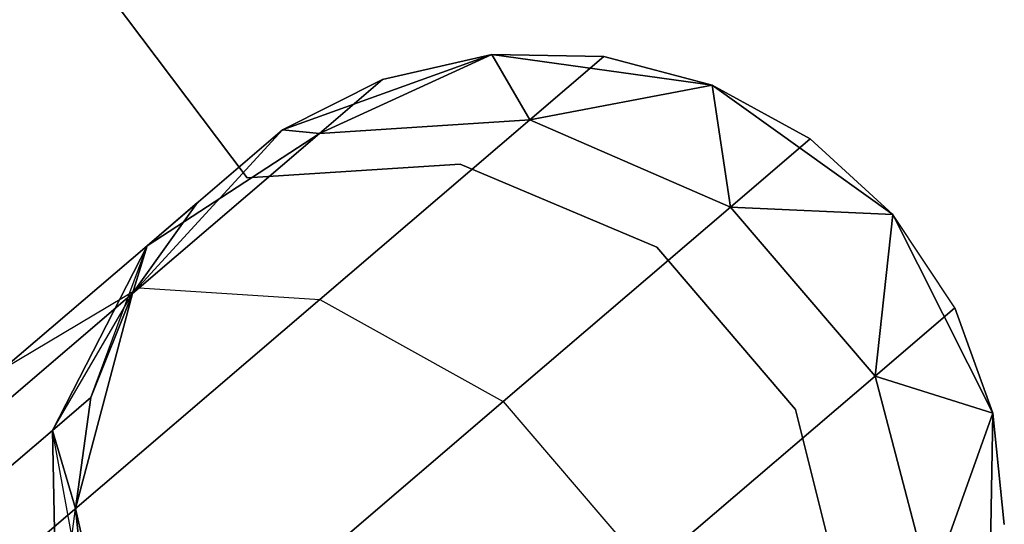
# Model space of a CAD drawing. Extents: x -91 to 91, y -91 to 262.
# Tile 21 of 256: x -47.04 to -44.92, y -39.34 to -38.25. Entities that reach past the tile are written whole.
import ezdxf

# ---------------------------------------------------------------- set-up
doc = ezdxf.new("R2010")
doc.units = 0
doc.header["$LTSCALE"] = 25.4
doc.layers.get('0').update_dxf_attribs({"linetype": 'CONTINUOUS'})

# ---------------------------------------------------------------- blocks, each defined once
blk = doc.blocks.new('ETE0_STL_1')
at = {"color": 0}
for p, q in [((-46.5506, -38.5903, 164.5076), (-49.9295, -34.1059, 164.5076)), ((-49.9295, -34.1059, 162.5076), (-46.5506, -38.5903, 162.5076)), ((-49.9295, -34.1059, 162.5076), (-46.5506, -38.5903, 162.5076)), ((-46.5506, -38.5903, 164.5076), (-49.9295, -34.1059, 164.5076)), ((-46.0237, -38.3249, 327.5076), (-46.4741, -38.4869, 327.5076)), ((-46.4741, -38.4869, 163.5076), (-46.0237, -38.3249, 163.5076)), ((-46.0237, -38.3249, 327.5076), (-46.4741, -38.4869, 327.5076)), ((-46.4741, -38.4869, 163.5076), (-46.0237, -38.3249, 163.5076)), ((-46.0237, -38.3249, 322.0076), (-46.3949, -38.4951, 321.1065)), ((-46.0237, -38.3249, 322.0076), (-46.3949, -38.4951, 321.1065)), ((-46.3949, -38.4951, 168.9087), (-46.0237, -38.3249, 168.0076)), ((-46.3949, -38.4951, 168.9087), (-46.0237, -38.3249, 168.0076)), ((-46.0237, -38.3249, 322.0076), (-46.2587, -38.3786, 322.0076)), ((-46.2587, -38.3786, 322.0076), (-46.0237, -38.3249, 327.5076)), ((-46.2587, -38.3786, 322.0076), (-46.0237, -38.3249, 327.5076)), ((-46.0237, -38.3249, 322.0076), (-46.2587, -38.3786, 322.0076)), ((-46.0237, -38.3249, 168.0076), (-46.2587, -38.3786, 168.0076)), ((-46.2587, -38.3786, 168.0076), (-46.0237, -38.3249, 163.5076)), ((-46.2587, -38.3786, 168.0076), (-46.0237, -38.3249, 163.5076)), ((-46.0237, -38.3249, 168.0076), (-46.2587, -38.3786, 168.0076)), ((-45.5496, -38.3907, 327.5076), (-46.0237, -38.3249, 327.5076)), ((-46.0237, -38.3249, 163.5076), (-45.5496, -38.3907, 163.5076)), ((-45.7827, -38.329, 322.0076), (-46.0237, -38.3249, 327.5076)), ((-45.5496, -38.3907, 327.5076), (-46.0237, -38.3249, 327.5076)), ((-45.7827, -38.329, 322.0076), (-46.0237, -38.3249, 322.0076)), ((-46.0237, -38.3249, 322.0076), (-46.0237, -38.3249, 327.5076)), ((-45.7827, -38.329, 322.0076), (-46.0237, -38.3249, 327.5076)), ((-46.0237, -38.3249, 322.0076), (-46.0237, -38.3249, 327.5076)), ((-46.0237, -38.3249, 322.0076), (-45.9416, -38.4651, 320.9558)), ((-45.7827, -38.329, 322.0076), (-46.0237, -38.3249, 322.0076)), ((-46.0237, -38.3249, 322.0076), (-45.9416, -38.4651, 320.9558)), ((-45.9416, -38.4651, 169.0594), (-46.0237, -38.3249, 168.0076)), ((-45.9416, -38.4651, 169.0594), (-46.0237, -38.3249, 168.0076)), ((-45.7827, -38.329, 168.0076), (-46.0237, -38.3249, 168.0076)), ((-46.0237, -38.3249, 163.5076), (-45.7827, -38.329, 168.0076)), ((-46.0237, -38.3249, 163.5076), (-45.5496, -38.3907, 163.5076)), ((-46.0237, -38.3249, 168.0076), (-46.0237, -38.3249, 163.5076)), ((-46.0237, -38.3249, 168.0076), (-46.0237, -38.3249, 163.5076)), ((-45.7827, -38.329, 168.0076), (-46.0237, -38.3249, 168.0076)), ((-46.0237, -38.3249, 163.5076), (-45.7827, -38.329, 168.0076)), ((-45.7827, -38.329, 322.0076), (-45.9416, -38.4651, 320.9558)), ((-45.7827, -38.329, 322.0076), (-45.9416, -38.4651, 320.9558)), ((-45.9416, -38.4651, 169.0594), (-45.7827, -38.329, 168.0076)), ((-45.9416, -38.4651, 169.0594), (-45.7827, -38.329, 168.0076)), ((-45.5496, -38.3907, 322.0076), (-45.7827, -38.329, 322.0076)), ((-45.7827, -38.329, 322.0076), (-45.5496, -38.3907, 327.5076)), ((-45.7827, -38.329, 322.0076), (-45.5496, -38.3907, 327.5076)), ((-45.5496, -38.3907, 322.0076), (-45.7827, -38.329, 322.0076)), ((-45.5496, -38.3907, 168.0076), (-45.7827, -38.329, 168.0076)), ((-45.7827, -38.329, 168.0076), (-45.5496, -38.3907, 163.5076)), ((-45.7827, -38.329, 168.0076), (-45.5496, -38.3907, 163.5076)), ((-45.5496, -38.3907, 168.0076), (-45.7827, -38.329, 168.0076)), ((-46.2587, -38.3786, 322.0076), (-46.4741, -38.4869, 327.5076)), ((-46.2587, -38.3786, 322.0076), (-46.4741, -38.4869, 322.0076)), ((-46.2587, -38.3786, 322.0076), (-46.4741, -38.4869, 327.5076)), ((-46.2587, -38.3786, 322.0076), (-46.4741, -38.4869, 322.0076)), ((-46.2587, -38.3786, 168.0076), (-46.4741, -38.4869, 168.0076)), ((-46.4741, -38.4869, 163.5076), (-46.2587, -38.3786, 168.0076)), ((-46.2587, -38.3786, 168.0076), (-46.4741, -38.4869, 168.0076)), ((-46.4741, -38.4869, 163.5076), (-46.2587, -38.3786, 168.0076)), ((-46.2587, -38.3786, 322.0076), (-46.3949, -38.4951, 321.1065)), ((-46.2587, -38.3786, 322.0076), (-46.3949, -38.4951, 321.1065)), ((-46.3949, -38.4951, 168.9087), (-46.2587, -38.3786, 168.0076)), ((-46.3949, -38.4951, 168.9087), (-46.2587, -38.3786, 168.0076)), ((-45.5496, -38.3907, 322.0076), (-45.9416, -38.4651, 320.9558)), ((-45.5496, -38.3907, 322.0076), (-45.9416, -38.4651, 320.9558)), ((-45.9416, -38.4651, 169.0594), (-45.5496, -38.3907, 168.0076)), ((-45.9416, -38.4651, 169.0594), (-45.5496, -38.3907, 168.0076)), ((-45.1604, -38.6693, 327.5076), (-45.5496, -38.3907, 327.5076)), ((-45.5496, -38.3907, 163.5076), (-45.1604, -38.6693, 163.5076)), ((-45.1604, -38.6693, 327.5076), (-45.5496, -38.3907, 327.5076)), ((-45.3381, -38.5064, 322.0076), (-45.5496, -38.3907, 327.5076)), ((-45.3381, -38.5064, 322.0076), (-45.5496, -38.3907, 322.0076)), ((-45.5496, -38.3907, 322.0076), (-45.5496, -38.3907, 327.5076)), ((-45.3381, -38.5064, 322.0076), (-45.5496, -38.3907, 327.5076)), ((-45.5496, -38.3907, 322.0076), (-45.5496, -38.3907, 327.5076)), ((-45.5496, -38.3907, 322.0076), (-45.5099, -38.6534, 320.8707)), ((-45.3381, -38.5064, 322.0076), (-45.5496, -38.3907, 322.0076)), ((-45.5496, -38.3907, 322.0076), (-45.5099, -38.6534, 320.8707)), ((-45.5099, -38.6534, 169.1445), (-45.5496, -38.3907, 168.0076)), ((-45.5099, -38.6534, 169.1445), (-45.5496, -38.3907, 168.0076)), ((-45.3381, -38.5064, 168.0076), (-45.5496, -38.3907, 168.0076)), ((-45.5496, -38.3907, 163.5076), (-45.1604, -38.6693, 163.5076)), ((-45.5496, -38.3907, 163.5076), (-45.3381, -38.5064, 168.0076)), ((-45.5496, -38.3907, 168.0076), (-45.5496, -38.3907, 163.5076)), ((-45.5496, -38.3907, 168.0076), (-45.5496, -38.3907, 163.5076)), ((-45.3381, -38.5064, 168.0076), (-45.5496, -38.3907, 168.0076)), ((-45.5496, -38.3907, 163.5076), (-45.3381, -38.5064, 168.0076)), ((-45.9416, -38.4651, 320.9558), (-46.3949, -38.4951, 321.1065)), ((-45.9416, -38.4651, 320.9558), (-46.3949, -38.4951, 321.1065)), ((-46.3949, -38.4951, 168.9087), (-45.9416, -38.4651, 169.0594)), ((-46.3949, -38.4951, 168.9087), (-45.9416, -38.4651, 169.0594)), ((-45.9416, -38.4651, 320.9558), (-46.3943, -38.8525, 320.0641)), ((-45.9416, -38.4651, 320.9558), (-46.3943, -38.8525, 320.0641)), ((-46.3943, -38.8525, 169.9511), (-45.9416, -38.4651, 169.0594)), ((-46.3943, -38.8525, 169.9511), (-45.9416, -38.4651, 169.0594)), ((-45.5099, -38.6534, 320.8707), (-45.9416, -38.4651, 320.9558)), ((-45.5099, -38.6534, 320.8707), (-45.9416, -38.4651, 320.9558)), ((-45.9416, -38.4651, 169.0594), (-45.5099, -38.6534, 169.1445)), ((-45.9416, -38.4651, 169.0594), (-45.5099, -38.6534, 169.1445)), ((-46.4741, -38.4869, 327.5076), (-46.7976, -38.8397, 327.5076)), ((-46.7976, -38.8397, 163.5076), (-46.4741, -38.4869, 163.5076)), ((-46.4741, -38.4869, 327.5076), (-46.7976, -38.8397, 327.5076)), ((-46.7976, -38.8397, 163.5076), (-46.4741, -38.4869, 163.5076)), ((-46.3949, -38.4951, 321.1065), (-46.7827, -38.827, 320.3427)), ((-46.3949, -38.4951, 321.1065), (-46.7827, -38.827, 320.3427)), ((-46.7827, -38.827, 169.6726), (-46.3949, -38.4951, 168.9087)), ((-46.7827, -38.827, 169.6726), (-46.3949, -38.4951, 168.9087)), ((-46.4741, -38.4869, 322.0076), (-46.7659, -38.7367, 321.2884)), ((-46.4741, -38.4869, 322.0076), (-46.7659, -38.7367, 321.2884)), ((-46.7659, -38.7367, 168.7269), (-46.4741, -38.4869, 168.0076)), ((-46.7659, -38.7367, 168.7269), (-46.4741, -38.4869, 168.0076)), ((-46.3949, -38.4951, 321.1065), (-46.7659, -38.7367, 321.2884)), ((-46.3949, -38.4951, 321.1065), (-46.7659, -38.7367, 321.2884)), ((-46.7659, -38.7367, 168.7269), (-46.3949, -38.4951, 168.9087)), ((-46.7659, -38.7367, 168.7269), (-46.3949, -38.4951, 168.9087)), ((-46.6572, -38.6437, 322.0076), (-46.4741, -38.4869, 327.5076)), ((-46.6572, -38.6437, 322.0076), (-46.4741, -38.4869, 327.5076)), ((-46.6572, -38.6437, 168.0076), (-46.4741, -38.4869, 163.5076)), ((-46.6572, -38.6437, 168.0076), (-46.4741, -38.4869, 163.5076)), ((-46.4741, -38.4869, 322.0076), (-46.4741, -38.4869, 327.5076)), ((-46.4741, -38.4869, 322.0076), (-46.4741, -38.4869, 327.5076)), ((-46.4741, -38.4869, 322.0076), (-46.3949, -38.4951, 321.1065)), ((-46.4741, -38.4869, 322.0076), (-46.3949, -38.4951, 321.1065)), ((-46.4741, -38.4869, 168.0076), (-46.4741, -38.4869, 163.5076)), ((-46.3949, -38.4951, 168.9087), (-46.4741, -38.4869, 168.0076)), ((-46.3949, -38.4951, 168.9087), (-46.4741, -38.4869, 168.0076)), ((-46.4741, -38.4869, 168.0076), (-46.4741, -38.4869, 163.5076)), ((-45.3381, -38.5064, 322.0076), (-45.5099, -38.6534, 320.8707)), ((-45.3381, -38.5064, 322.0076), (-45.5099, -38.6534, 320.8707)), ((-45.5099, -38.6534, 169.1445), (-45.3381, -38.5064, 168.0076)), ((-45.5099, -38.6534, 169.1445), (-45.3381, -38.5064, 168.0076)), ((-45.1604, -38.6693, 327.5076), (-45.3381, -38.5064, 322.0076)), ((-45.1604, -38.6693, 322.0076), (-45.3381, -38.5064, 322.0076)), ((-45.1604, -38.6693, 327.5076), (-45.3381, -38.5064, 322.0076)), ((-45.1604, -38.6693, 322.0076), (-45.3381, -38.5064, 322.0076)), ((-45.1604, -38.6693, 168.0076), (-45.3381, -38.5064, 168.0076)), ((-45.3381, -38.5064, 168.0076), (-45.1604, -38.6693, 163.5076)), ((-45.1604, -38.6693, 168.0076), (-45.3381, -38.5064, 168.0076)), ((-45.3381, -38.5064, 168.0076), (-45.1604, -38.6693, 163.5076)), ((-46.0918, -38.5608, 164.5076), (-46.5506, -38.5903, 164.5076)), ((-46.5506, -38.5903, 162.5076), (-46.0918, -38.5608, 162.5076)), ((-46.5506, -38.5903, 162.5076), (-46.0918, -38.5608, 162.5076)), ((-46.0918, -38.5608, 164.5076), (-46.5506, -38.5903, 164.5076)), ((-45.6684, -38.7397, 164.5076), (-46.0918, -38.5608, 164.5076)), ((-46.0918, -38.5608, 164.5076), (-46.0918, -38.5608, 162.5076)), ((-46.0918, -38.5608, 162.5076), (-45.6684, -38.7397, 162.5076)), ((-46.0918, -38.5608, 164.5076), (-46.0918, -38.5608, 162.5076)), ((-46.0918, -38.5608, 162.5076), (-45.6684, -38.7397, 162.5076)), ((-45.6684, -38.7397, 164.5076), (-46.0918, -38.5608, 164.5076)), ((-46.5506, -38.5903, 164.5076), (-46.5506, -38.5903, 162.5076)), ((-46.5506, -38.5903, 164.5076), (-46.5506, -38.5903, 162.5076)), ((-46.6572, -38.6437, 322.0076), (-46.7976, -38.8397, 327.5076)), ((-46.6572, -38.6437, 322.0076), (-46.7976, -38.8397, 322.0076)), ((-46.6572, -38.6437, 322.0076), (-46.7976, -38.8397, 327.5076)), ((-46.6572, -38.6437, 322.0076), (-46.7976, -38.8397, 322.0076)), ((-46.6572, -38.6437, 168.0076), (-46.7976, -38.8397, 168.0076)), ((-46.7976, -38.8397, 163.5076), (-46.6572, -38.6437, 168.0076)), ((-46.6572, -38.6437, 168.0076), (-46.7976, -38.8397, 168.0076)), ((-46.7976, -38.8397, 163.5076), (-46.6572, -38.6437, 168.0076)), ((-46.6572, -38.6437, 322.0076), (-46.7659, -38.7367, 321.2884)), ((-46.6572, -38.6437, 322.0076), (-46.7659, -38.7367, 321.2884)), ((-46.7659, -38.7367, 168.7269), (-46.6572, -38.6437, 168.0076)), ((-46.7659, -38.7367, 168.7269), (-46.6572, -38.6437, 168.0076)), ((-45.5099, -38.6534, 320.8707), (-45.9992, -39.0722, 319.9068)), ((-45.5099, -38.6534, 320.8707), (-45.9992, -39.0722, 319.9068)), ((-45.9992, -39.0722, 170.1084), (-45.5099, -38.6534, 169.1445)), ((-45.9992, -39.0722, 170.1084), (-45.5099, -38.6534, 169.1445)), ((-45.1604, -38.6693, 322.0076), (-45.5099, -38.6534, 320.8707)), ((-45.1604, -38.6693, 322.0076), (-45.5099, -38.6534, 320.8707)), ((-45.1987, -39.0171, 320.8707), (-45.5099, -38.6534, 320.8707)), ((-45.1987, -39.0171, 320.8707), (-45.5099, -38.6534, 320.8707)), ((-45.5099, -38.6534, 169.1445), (-45.1604, -38.6693, 168.0076)), ((-45.5099, -38.6534, 169.1445), (-45.1604, -38.6693, 168.0076)), ((-45.5099, -38.6534, 169.1445), (-45.1987, -39.0171, 169.1445)), ((-45.5099, -38.6534, 169.1445), (-45.1987, -39.0171, 169.1445)), ((-45.1604, -38.6693, 322.0076), (-45.1987, -39.0171, 320.8707)), ((-45.1604, -38.6693, 322.0076), (-45.1987, -39.0171, 320.8707)), ((-45.1987, -39.0171, 169.1445), (-45.1604, -38.6693, 168.0076)), ((-45.1987, -39.0171, 169.1445), (-45.1604, -38.6693, 168.0076)), ((-44.9453, -39.0969, 327.5076), (-45.1604, -38.6693, 327.5076)), ((-45.1604, -38.6693, 163.5076), (-44.9453, -39.0969, 163.5076)), ((-45.0269, -38.87, 322.0076), (-45.1604, -38.6693, 327.5076)), ((-44.9453, -39.0969, 327.5076), (-45.1604, -38.6693, 327.5076)), ((-45.0269, -38.87, 322.0076), (-45.1604, -38.6693, 327.5076)), ((-45.0269, -38.87, 322.0076), (-45.1604, -38.6693, 322.0076)), ((-45.1604, -38.6693, 322.0076), (-45.1604, -38.6693, 327.5076)), ((-45.1604, -38.6693, 322.0076), (-45.1604, -38.6693, 327.5076)), ((-45.0269, -38.87, 322.0076), (-45.1604, -38.6693, 322.0076)), ((-45.0269, -38.87, 168.0076), (-45.1604, -38.6693, 168.0076)), ((-45.1604, -38.6693, 168.0076), (-45.1604, -38.6693, 163.5076)), ((-45.1604, -38.6693, 168.0076), (-45.1604, -38.6693, 163.5076)), ((-45.0269, -38.87, 168.0076), (-45.1604, -38.6693, 168.0076)), ((-45.0269, -38.87, 168.0076), (-45.1604, -38.6693, 163.5076)), ((-45.0269, -38.87, 168.0076), (-45.1604, -38.6693, 163.5076)), ((-45.1604, -38.6693, 163.5076), (-44.9453, -39.0969, 163.5076)), ((-46.7659, -38.7367, 321.2884), (-47.0755, -39.0016, 320.6786)), ((-46.7659, -38.7367, 321.2884), (-47.0755, -39.0016, 320.6786)), ((-47.0755, -39.0016, 169.3366), (-46.7659, -38.7367, 168.7269)), ((-47.0755, -39.0016, 169.3366), (-46.7659, -38.7367, 168.7269)), ((-46.7659, -38.7367, 321.2884), (-46.9697, -39.1345, 321.4596)), ((-46.7659, -38.7367, 321.2884), (-46.9697, -39.1345, 321.4596)), ((-46.9697, -39.1345, 168.5556), (-46.7659, -38.7367, 168.7269)), ((-46.9697, -39.1345, 168.5556), (-46.7659, -38.7367, 168.7269)), ((-46.8869, -39.0636, 322.0076), (-46.7659, -38.7367, 321.2884)), ((-46.8869, -39.0636, 322.0076), (-46.7659, -38.7367, 321.2884)), ((-46.7976, -38.8397, 322.0076), (-46.7659, -38.7367, 321.2884)), ((-46.7976, -38.8397, 322.0076), (-46.7659, -38.7367, 321.2884)), ((-46.7659, -38.7367, 168.7269), (-46.7976, -38.8397, 168.0076)), ((-46.7659, -38.7367, 168.7269), (-46.7976, -38.8397, 168.0076)), ((-45.3696, -39.0891, 164.5076), (-45.6684, -38.7397, 164.5076)), ((-45.6684, -38.7397, 164.5076), (-45.6684, -38.7397, 162.5076)), ((-45.6684, -38.7397, 162.5076), (-45.3696, -39.0891, 162.5076)), ((-45.6684, -38.7397, 164.5076), (-45.6684, -38.7397, 162.5076)), ((-45.6684, -38.7397, 162.5076), (-45.3696, -39.0891, 162.5076)), ((-45.3696, -39.0891, 164.5076), (-45.6684, -38.7397, 164.5076)), ((-46.7827, -38.827, 320.3427), (-47.3631, -39.3237, 319.8322)), ((-46.7827, -38.827, 320.3427), (-47.3631, -39.3237, 319.8322)), ((-47.3631, -39.3237, 170.183), (-46.7827, -38.827, 169.6726)), ((-47.3631, -39.3237, 170.183), (-46.7827, -38.827, 169.6726)), ((-47.0755, -39.0016, 320.6786), (-46.7827, -38.827, 320.3427)), ((-47.0755, -39.0016, 320.6786), (-46.7827, -38.827, 320.3427)), ((-47.0755, -39.0016, 169.3366), (-46.7827, -38.827, 169.6726)), ((-47.0755, -39.0016, 169.3366), (-46.7827, -38.827, 169.6726)), ((-46.7827, -38.827, 320.3427), (-46.3943, -38.8525, 320.0641)), ((-46.7827, -38.827, 320.3427), (-46.3943, -38.8525, 320.0641)), ((-46.7827, -38.827, 169.6726), (-46.3943, -38.8525, 169.9511)), ((-46.7827, -38.827, 169.6726), (-46.3943, -38.8525, 169.9511)), ((-46.3943, -38.8525, 320.0641), (-47.0718, -39.4322, 319.4683)), ((-46.3943, -38.8525, 320.0641), (-47.0718, -39.4322, 319.4683)), ((-47.0718, -39.4322, 170.5469), (-46.3943, -38.8525, 169.9511)), ((-47.0718, -39.4322, 170.5469), (-46.3943, -38.8525, 169.9511)), ((-46.9697, -39.1345, 168.5556), (-46.7976, -38.8397, 168.0076)), ((-46.9697, -39.1345, 168.5556), (-46.7976, -38.8397, 168.0076)), ((-46.7976, -38.8397, 327.5076), (-46.92, -39.3024, 327.5076)), ((-46.92, -39.3024, 163.5076), (-46.7976, -38.8397, 163.5076)), ((-46.7976, -38.8397, 327.5076), (-46.92, -39.3024, 327.5076)), ((-46.92, -39.3024, 163.5076), (-46.7976, -38.8397, 163.5076)), ((-46.7976, -38.8397, 322.0076), (-46.8869, -39.0636, 322.0076)), ((-46.8869, -39.0636, 322.0076), (-46.7976, -38.8397, 327.5076)), ((-46.8869, -39.0636, 322.0076), (-46.7976, -38.8397, 327.5076)), ((-46.7976, -38.8397, 322.0076), (-46.8869, -39.0636, 322.0076)), ((-46.7976, -38.8397, 168.0076), (-46.8869, -39.0636, 168.0076)), ((-46.8869, -39.0636, 168.0076), (-46.7976, -38.8397, 163.5076)), ((-46.8869, -39.0636, 168.0076), (-46.7976, -38.8397, 163.5076)), ((-46.7976, -38.8397, 168.0076), (-46.8869, -39.0636, 168.0076)), ((-46.7976, -38.8397, 322.0076), (-46.7976, -38.8397, 327.5076)), ((-46.7976, -38.8397, 322.0076), (-46.7976, -38.8397, 327.5076)), ((-46.7976, -38.8397, 168.0076), (-46.7976, -38.8397, 163.5076)), ((-46.7976, -38.8397, 168.0076), (-46.7976, -38.8397, 163.5076)), ((-46.3943, -38.8525, 320.0641), (-45.9992, -39.0722, 319.9068)), ((-46.3943, -38.8525, 320.0641), (-45.9992, -39.0722, 319.9068)), ((-46.3943, -38.8525, 169.9511), (-45.9992, -39.0722, 170.1084)), ((-46.3943, -38.8525, 169.9511), (-45.9992, -39.0722, 170.1084)), ((-45.0269, -38.87, 322.0076), (-45.1987, -39.0171, 320.8707)), ((-45.0269, -38.87, 322.0076), (-45.1987, -39.0171, 320.8707)), ((-45.1987, -39.0171, 169.1445), (-45.0269, -38.87, 168.0076)), ((-45.1987, -39.0171, 169.1445), (-45.0269, -38.87, 168.0076)), ((-44.9453, -39.0969, 322.0076), (-45.0269, -38.87, 322.0076)), ((-45.0269, -38.87, 322.0076), (-44.9453, -39.0969, 327.5076)), ((-45.0269, -38.87, 322.0076), (-44.9453, -39.0969, 327.5076)), ((-44.9453, -39.0969, 322.0076), (-45.0269, -38.87, 322.0076)), ((-44.9453, -39.0969, 168.0076), (-45.0269, -38.87, 168.0076)), ((-45.0269, -38.87, 168.0076), (-44.9453, -39.0969, 163.5076)), ((-45.0269, -38.87, 168.0076), (-44.9453, -39.0969, 163.5076)), ((-44.9453, -39.0969, 168.0076), (-45.0269, -38.87, 168.0076)), ((-45.1987, -39.0171, 320.8707), (-45.688, -39.4358, 319.9068)), ((-45.1987, -39.0171, 320.8707), (-45.688, -39.4358, 319.9068)), ((-45.688, -39.4358, 170.1084), (-45.1987, -39.0171, 169.1445)), ((-45.688, -39.4358, 170.1084), (-45.1987, -39.0171, 169.1445)), ((-44.9453, -39.0969, 322.0076), (-45.1987, -39.0171, 320.8707)), ((-44.9453, -39.0969, 322.0076), (-45.1987, -39.0171, 320.8707)), ((-45.0793, -39.4727, 320.9558), (-45.1987, -39.0171, 320.8707)), ((-45.0793, -39.4727, 320.9558), (-45.1987, -39.0171, 320.8707)), ((-45.1987, -39.0171, 169.1445), (-44.9453, -39.0969, 168.0076)), ((-45.1987, -39.0171, 169.1445), (-44.9453, -39.0969, 168.0076)), ((-45.1987, -39.0171, 169.1445), (-45.0793, -39.4727, 169.0594)), ((-45.1987, -39.0171, 169.1445), (-45.0793, -39.4727, 169.0594)), ((-46.8869, -39.0636, 322.0076), (-46.9697, -39.1345, 321.4596)), ((-46.8869, -39.0636, 322.0076), (-46.9697, -39.1345, 321.4596)), ((-46.9697, -39.1345, 168.5556), (-46.8869, -39.0636, 168.0076)), ((-46.9697, -39.1345, 168.5556), (-46.8869, -39.0636, 168.0076)), ((-46.8869, -39.0636, 322.0076), (-46.92, -39.3024, 327.5076)), ((-46.8869, -39.0636, 322.0076), (-46.92, -39.3024, 322.0076)), ((-46.8869, -39.0636, 322.0076), (-46.92, -39.3024, 327.5076)), ((-46.8869, -39.0636, 322.0076), (-46.92, -39.3024, 322.0076)), ((-46.8869, -39.0636, 168.0076), (-46.92, -39.3024, 168.0076)), ((-46.92, -39.3024, 163.5076), (-46.8869, -39.0636, 168.0076)), ((-46.8869, -39.0636, 168.0076), (-46.92, -39.3024, 168.0076)), ((-46.92, -39.3024, 163.5076), (-46.8869, -39.0636, 168.0076)), ((-45.9992, -39.0722, 319.9068), (-46.7315, -39.6989, 319.2628)), ((-45.9992, -39.0722, 319.9068), (-46.7315, -39.6989, 319.2628)), ((-46.7315, -39.6989, 170.7524), (-45.9992, -39.0722, 170.1084)), ((-46.7315, -39.6989, 170.7524), (-45.9992, -39.0722, 170.1084)), ((-45.9992, -39.0722, 319.9068), (-45.688, -39.4358, 319.9068)), ((-45.9992, -39.0722, 319.9068), (-45.688, -39.4358, 319.9068)), ((-45.9992, -39.0722, 170.1084), (-45.688, -39.4358, 170.1084)), ((-45.9992, -39.0722, 170.1084), (-45.688, -39.4358, 170.1084)), ((-45.2588, -39.5352, 164.5076), (-45.3696, -39.0891, 164.5076)), ((-45.3696, -39.0891, 164.5076), (-45.3696, -39.0891, 162.5076)), ((-45.3696, -39.0891, 162.5076), (-45.2588, -39.5352, 162.5076)), ((-45.3696, -39.0891, 164.5076), (-45.3696, -39.0891, 162.5076)), ((-45.3696, -39.0891, 162.5076), (-45.2588, -39.5352, 162.5076)), ((-45.2588, -39.5352, 164.5076), (-45.3696, -39.0891, 164.5076)), ((-44.9453, -39.0969, 322.0076), (-45.0793, -39.4727, 320.9558)), ((-44.9453, -39.0969, 322.0076), (-45.0793, -39.4727, 320.9558)), ((-45.0793, -39.4727, 169.0594), (-44.9453, -39.0969, 168.0076)), ((-45.0793, -39.4727, 169.0594), (-44.9453, -39.0969, 168.0076)), ((-44.9535, -39.5754, 327.5076), (-44.9453, -39.0969, 327.5076)), ((-44.9453, -39.0969, 163.5076), (-44.9535, -39.5754, 163.5076)), ((-44.9535, -39.5754, 327.5076), (-44.9453, -39.0969, 327.5076)), ((-44.9453, -39.0969, 163.5076), (-44.9535, -39.5754, 163.5076)), ((-44.9203, -39.3367, 322.0076), (-44.9453, -39.0969, 327.5076)), ((-44.9203, -39.3367, 322.0076), (-44.9453, -39.0969, 322.0076)), ((-44.9453, -39.0969, 322.0076), (-44.9453, -39.0969, 327.5076)), ((-44.9203, -39.3367, 322.0076), (-44.9453, -39.0969, 327.5076)), ((-44.9453, -39.0969, 322.0076), (-44.9453, -39.0969, 327.5076)), ((-44.9203, -39.3367, 322.0076), (-44.9453, -39.0969, 322.0076)), ((-44.9203, -39.3367, 168.0076), (-44.9453, -39.0969, 168.0076)), ((-44.9453, -39.0969, 163.5076), (-44.9203, -39.3367, 168.0076)), ((-44.9453, -39.0969, 168.0076), (-44.9453, -39.0969, 163.5076)), ((-44.9453, -39.0969, 168.0076), (-44.9453, -39.0969, 163.5076)), ((-44.9203, -39.3367, 168.0076), (-44.9453, -39.0969, 168.0076)), ((-44.9453, -39.0969, 163.5076), (-44.9203, -39.3367, 168.0076)), ((-46.9697, -39.1345, 321.4596), (-47.2055, -39.3363, 320.9951)), ((-46.9697, -39.1345, 321.4596), (-47.2055, -39.3363, 320.9951)), ((-47.2055, -39.3363, 169.0201), (-46.9697, -39.1345, 168.5556)), ((-47.2055, -39.3363, 169.0201), (-46.9697, -39.1345, 168.5556)), ((-46.8951, -39.5422, 322.0076), (-46.9697, -39.1345, 321.4596)), ((-46.9697, -39.1345, 321.4596), (-46.9595, -39.5974, 321.5811)), ((-46.92, -39.3024, 322.0076), (-46.9697, -39.1345, 321.4596)), ((-46.8951, -39.5422, 322.0076), (-46.9697, -39.1345, 321.4596)), ((-46.92, -39.3024, 322.0076), (-46.9697, -39.1345, 321.4596)), ((-46.9697, -39.1345, 321.4596), (-46.9595, -39.5974, 321.5811)), ((-46.9595, -39.5974, 168.4341), (-46.9697, -39.1345, 168.5556)), ((-46.9697, -39.1345, 168.5556), (-46.92, -39.3024, 168.0076)), ((-46.9697, -39.1345, 168.5556), (-46.92, -39.3024, 168.0076)), ((-46.9595, -39.5974, 168.4341), (-46.9697, -39.1345, 168.5556)), ((-46.9595, -39.5974, 168.4341), (-46.92, -39.3024, 168.0076)), ((-46.9595, -39.5974, 168.4341), (-46.92, -39.3024, 168.0076)), ((-46.92, -39.3024, 327.5076), (-46.8135, -39.769, 327.5076)), ((-46.8135, -39.769, 163.5076), (-46.92, -39.3024, 163.5076)), ((-46.92, -39.3024, 322.0076), (-46.92, -39.3024, 327.5076)), ((-46.92, -39.3024, 322.0076), (-46.92, -39.3024, 327.5076)), ((-46.92, -39.3024, 322.0076), (-46.8951, -39.5422, 322.0076)), ((-46.8951, -39.5422, 322.0076), (-46.92, -39.3024, 327.5076)), ((-46.8951, -39.5422, 322.0076), (-46.92, -39.3024, 327.5076)), ((-46.92, -39.3024, 327.5076), (-46.8135, -39.769, 327.5076)), ((-46.92, -39.3024, 322.0076), (-46.8951, -39.5422, 322.0076)), ((-46.92, -39.3024, 168.0076), (-46.8951, -39.5422, 168.0076)), ((-46.8951, -39.5422, 168.0076), (-46.92, -39.3024, 163.5076)), ((-46.8135, -39.769, 163.5076), (-46.92, -39.3024, 163.5076)), ((-46.8951, -39.5422, 168.0076), (-46.92, -39.3024, 163.5076)), ((-46.92, -39.3024, 168.0076), (-46.8951, -39.5422, 168.0076)), ((-46.92, -39.3024, 168.0076), (-46.92, -39.3024, 163.5076)), ((-46.92, -39.3024, 168.0076), (-46.92, -39.3024, 163.5076))]:
    blk.add_line(p, q, dxfattribs=at)

msp = doc.modelspace()

# ---------------------------------------------------------------- block references
at = {"color": 253}
msp.add_blockref('ETE0_STL_1', (0, 0), dxfattribs=at)

doc.saveas('drawing.dxf')
